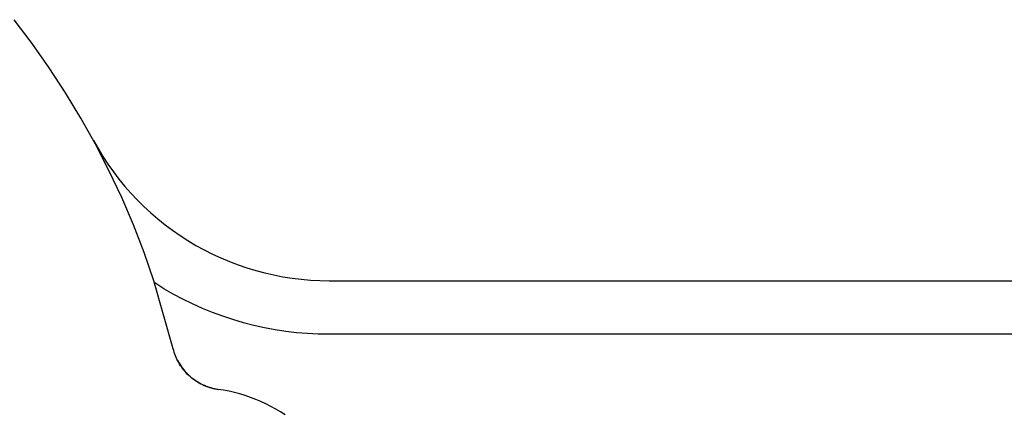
# Model space of a CAD drawing. Header units: millimetres. Extents: x -4170 to -1673, y 3725 to 5351.
# Tile 19 of 49: x -3564 to -3527, y 4989 to 5004. Entities that reach past the tile are written whole.
import ezdxf

# ---------------------------------------------------------------- set-up
doc = ezdxf.new("R2010")
doc.units = ezdxf.units.MM
doc.layers.add('Make2D$Visible$Curvas', color=7, linetype='Continuous')

msp = doc.modelspace()

# ---------------------------------------------------------------- linework, layer by layer
at = {"layer": 'Make2D$Visible$Curvas', "color": 7, "lineweight": -3, "true_color": 0xededed}
for p, q in [((-3563.704, 5002.837), (-3564.375, 5003.723)), ((-3563.065, 5001.928), (-3563.704, 5002.837)), ((-3562.458, 5000.997), (-3563.065, 5001.928)), ((-3561.883, 5000.046), (-3562.458, 5000.997)), ((-3561.341, 4999.075), (-3561.883, 5000.046)), ((-3561.414, 4999.212), (-3561.244, 4998.91)), ((-3560.834, 4998.087), (-3561.341, 4999.075)), ((-3561.244, 4998.91), (-3561.063, 4998.614)), ((-3561.063, 4998.614), (-3560.872, 4998.325)), ((-3560.872, 4998.325), (-3560.672, 4998.042)), ((-3560.361, 4997.081), (-3560.834, 4998.087)), ((-3560.672, 4998.042), (-3560.461, 4997.767)), ((-3560.461, 4997.767), (-3560.241, 4997.499)), ((-3560.241, 4997.499), (-3560.013, 4997.239)), ((-3559.923, 4996.059), (-3560.361, 4997.081)), ((-3560.013, 4997.239), (-3559.775, 4996.987)), ((-3559.775, 4996.987), (-3559.528, 4996.743)), ((-3559.528, 4996.743), (-3559.274, 4996.508)), ((-3559.274, 4996.508), (-3559.011, 4996.282)), ((-3559.522, 4995.023), (-3559.923, 4996.059)), ((-3559.011, 4996.282), (-3558.74, 4996.065)), ((-3558.74, 4996.065), (-3558.463, 4995.858)), ((-3558.463, 4995.858), (-3558.178, 4995.66)), ((-3558.178, 4995.66), (-3557.887, 4995.472)), ((-3557.887, 4995.472), (-3557.589, 4995.295)), ((-3557.589, 4995.295), (-3557.285, 4995.128)), ((-3559.156, 4993.974), (-3559.522, 4995.023)), ((-3557.285, 4995.128), (-3556.976, 4994.972)), ((-3556.976, 4994.972), (-3556.661, 4994.826)), ((-3556.661, 4994.826), (-3556.342, 4994.692)), ((-3556.342, 4994.692), (-3556.018, 4994.568)), ((-3556.018, 4994.568), (-3555.69, 4994.456)), ((-3555.69, 4994.456), (-3555.358, 4994.356)), ((-3555.358, 4994.356), (-3555.023, 4994.267)), ((-3555.023, 4994.267), (-3554.686, 4994.189)), ((-3554.686, 4994.189), (-3554.345, 4994.124)), ((-3554.345, 4994.124), (-3554.003, 4994.07)), ((-3558.435, 4991.432), (-3559.156, 4993.974)), ((-3558.786, 4993.678), (-3559.129, 4993.892)), ((-3554.003, 4994.07), (-3553.659, 4994.028)), ((-3553.659, 4994.028), (-3553.314, 4993.998)), ((-3553.314, 4993.998), (-3552.968, 4993.98)), ((-3552.968, 4993.98), (-3552.621, 4993.974)), ((-3552.621, 4993.974), (-3518.706, 4993.974)), ((-3558.435, 4993.476), (-3558.786, 4993.678)), ((-3558.078, 4993.286), (-3558.435, 4993.476)), ((-3557.714, 4993.108), (-3558.078, 4993.286)), ((-3557.345, 4992.943), (-3557.714, 4993.108)), ((-3556.971, 4992.79), (-3557.345, 4992.943)), ((-3556.591, 4992.65), (-3556.971, 4992.79)), ((-3556.207, 4992.522), (-3556.591, 4992.65)), ((-3555.819, 4992.408), (-3556.207, 4992.522)), ((-3555.427, 4992.306), (-3555.819, 4992.408)), ((-3555.032, 4992.218), (-3555.427, 4992.306)), ((-3554.635, 4992.144), (-3555.032, 4992.218)), ((-3554.235, 4992.083), (-3554.635, 4992.144)), ((-3553.833, 4992.035), (-3554.235, 4992.083)), ((-3553.43, 4992.001), (-3553.833, 4992.035)), ((-3553.026, 4991.981), (-3553.43, 4992.001)), ((-3552.621, 4991.974), (-3553.026, 4991.981)), ((-3518.706, 4991.974), (-3552.621, 4991.974)), ((-3558.417, 4991.365), (-3558.435, 4991.432)), ((-3558.398, 4991.298), (-3558.417, 4991.365)), ((-3558.376, 4991.233), (-3558.398, 4991.298)), ((-3558.352, 4991.168), (-3558.376, 4991.233)), ((-3558.325, 4991.104), (-3558.352, 4991.168)), ((-3558.297, 4991.041), (-3558.325, 4991.104)), ((-3558.266, 4990.979), (-3558.297, 4991.041)), ((-3558.274, 4991.001), (-3558.241, 4990.939)), ((-3558.233, 4990.918), (-3558.266, 4990.979)), ((-3558.241, 4990.939), (-3558.206, 4990.879)), ((-3558.198, 4990.858), (-3558.233, 4990.918)), ((-3558.206, 4990.879), (-3558.17, 4990.82)), ((-3558.161, 4990.8), (-3558.198, 4990.858)), ((-3558.17, 4990.82), (-3558.131, 4990.762)), ((-3558.122, 4990.743), (-3558.161, 4990.8)), ((-3558.131, 4990.762), (-3558.09, 4990.706)), ((-3558.081, 4990.687), (-3558.122, 4990.743)), ((-3558.09, 4990.706), (-3558.047, 4990.651)), ((-3558.038, 4990.632), (-3558.081, 4990.687)), ((-3558.047, 4990.651), (-3558.003, 4990.597)), ((-3557.994, 4990.58), (-3558.038, 4990.632)), ((-3558.003, 4990.597), (-3557.956, 4990.546)), ((-3557.947, 4990.528), (-3557.994, 4990.58)), ((-3557.956, 4990.546), (-3557.908, 4990.495)), ((-3557.899, 4990.479), (-3557.947, 4990.528)), ((-3557.908, 4990.495), (-3557.858, 4990.447)), ((-3557.849, 4990.431), (-3557.899, 4990.479)), ((-3557.858, 4990.447), (-3557.807, 4990.4)), ((-3557.797, 4990.385), (-3557.849, 4990.431)), ((-3557.807, 4990.4), (-3557.754, 4990.355)), ((-3557.744, 4990.34), (-3557.797, 4990.385)), ((-3557.754, 4990.355), (-3557.699, 4990.312)), ((-3557.69, 4990.298), (-3557.744, 4990.34)), ((-3557.699, 4990.312), (-3557.643, 4990.27)), ((-3557.634, 4990.257), (-3557.69, 4990.298)), ((-3557.643, 4990.27), (-3557.586, 4990.231)), ((-3557.576, 4990.219), (-3557.634, 4990.257)), ((-3557.586, 4990.231), (-3557.527, 4990.194)), ((-3557.517, 4990.182), (-3557.576, 4990.219)), ((-3557.527, 4990.194), (-3557.467, 4990.158)), ((-3557.457, 4990.148), (-3557.517, 4990.182)), ((-3557.467, 4990.158), (-3557.406, 4990.125)), ((-3557.396, 4990.115), (-3557.457, 4990.148)), ((-3557.406, 4990.125), (-3557.344, 4990.094)), ((-3557.334, 4990.085), (-3557.396, 4990.115)), ((-3557.344, 4990.094), (-3557.28, 4990.065)), ((-3557.271, 4990.057), (-3557.334, 4990.085)), ((-3557.28, 4990.065), (-3557.216, 4990.038)), ((-3557.207, 4990.031), (-3557.271, 4990.057)), ((-3557.216, 4990.038), (-3557.151, 4990.014)), ((-3557.145, 4990.008), (-3557.207, 4990.031)), ((-3557.151, 4990.014), (-3557.085, 4989.991)), ((-3557.083, 4989.988), (-3557.145, 4990.008)), ((-3557.085, 4989.991), (-3557.018, 4989.971)), ((-3557.02, 4989.97), (-3557.083, 4989.988)), ((-3556.957, 4989.953), (-3557.02, 4989.97)), ((-3557.018, 4989.971), (-3556.951, 4989.954)), ((-3556.893, 4989.939), (-3556.957, 4989.953)), ((-3556.951, 4989.954), (-3556.883, 4989.938)), ((-3556.829, 4989.927), (-3556.893, 4989.939)), ((-3556.883, 4989.938), (-3556.815, 4989.925)), ((-3556.764, 4989.917), (-3556.829, 4989.927)), ((-3556.815, 4989.925), (-3556.746, 4989.914)), ((-3556.558, 4989.885), (-3556.764, 4989.917)), ((-3556.354, 4989.845), (-3556.558, 4989.885)), ((-3556.151, 4989.799), (-3556.354, 4989.845)), ((-3555.949, 4989.746), (-3556.151, 4989.799)), ((-3555.75, 4989.685), (-3555.949, 4989.746)), ((-3555.553, 4989.618), (-3555.75, 4989.685)), ((-3555.358, 4989.544), (-3555.553, 4989.618)), ((-3555.166, 4989.463), (-3555.358, 4989.544)), ((-3554.977, 4989.376), (-3555.166, 4989.463)), ((-3554.791, 4989.282), (-3554.977, 4989.376)), ((-3554.608, 4989.181), (-3554.791, 4989.282)), ((-3554.429, 4989.075), (-3554.608, 4989.181)), ((-3554.254, 4988.962), (-3554.429, 4989.075))]:
    msp.add_line(p, q, dxfattribs=at)

doc.saveas('drawing.dxf')
